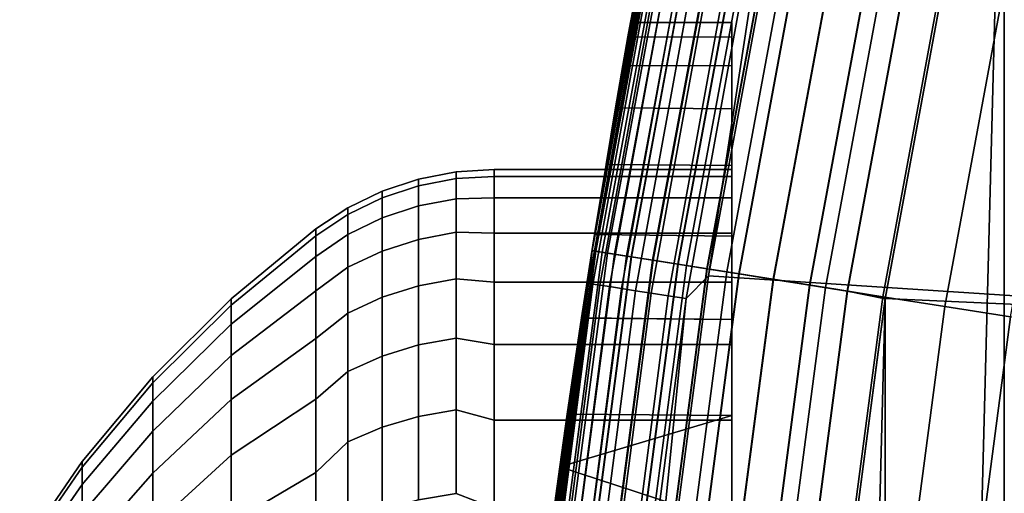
# Model space of a CAD drawing. Header units: metres. Extents: x -22 to 244, y -22 to 22.
# Tile 39 of 154: x -22.199 to -20.542, y 2.955 to 3.752. Entities that reach past the tile are written whole.
import ezdxf

# ---------------------------------------------------------------- set-up
doc = ezdxf.new("R2010")
doc.units = ezdxf.units.M
doc.layers.add('solid_10_151_023_XXX', color=7, linetype='CONTINUOUS')

msp = doc.modelspace()

# ---------------------------------------------------------------- linework, layer by layer
at = {"layer": 'solid_10_151_023_XXX'}
for points in [[(-20.54162, -4.36369, 0.8), (-20.541622, 4.36368, 0.8), (-20.285141, 5.432593, 0.8)], [(-21.252943, 3.249989, 171.87085), (-21.2353, 3.363341, 212.300003), (-21.030174, 4.470102, 212.300003), (-21.231031, 3.390181, 171.602859)], [(-21.235298, 3.363343, 268.75), (-21.030172, 4.470104, 268.75), (-21.030174, 4.470101, 213.449997), (-21.2353, 3.363341, 213.449997)], [(-21.231159, 3.362685, 212.364609), (-21.026072, 4.46923, 212.364609), (-21.030174, 4.470102, 212.300003), (-21.2353, 3.363341, 212.300003)], [(-21.030174, 4.470102, 1.3), (-21.2353, 3.363341, 1.3), (-21.170969, 3.747004, 169.850174), (-21.030174, 4.470102, 212.300003)], [(-21.02599, 4.469212, 1.234737), (-21.231075, 3.362672, 1.234737), (-21.2353, 3.363341, 1.3), (-21.030174, 4.470102, 1.3)], [(-21.043026, 4.397374, 213.418961), (-21.2353, 3.363341, 213.449997), (-21.030174, 4.470101, 213.449997)], [(-21.228807, 3.362313, 268.875427), (-21.023743, 4.468735, 268.875427), (-21.030172, 4.470104, 268.75), (-21.235298, 3.363343, 268.75)], [(-21.218622, 3.3607, 212.428833), (-21.013657, 4.466591, 212.428833), (-21.026072, 4.46923, 212.364609), (-21.231159, 3.362685, 212.364609)], [(-21.231075, 3.362672, 1.234737), (-21.02599, 4.469212, 1.234737), (-21.013493, 4.466556, 1.170527), (-21.218454, 3.360673, 1.170527)], [(-21.21183, 3.508311, 171.324478), (-21.231031, 3.390181, 171.602859), (-21.030174, 4.470102, 212.300003)], [(-21.209373, 3.359235, 268.999603), (-21.004498, 4.464644, 268.999603), (-21.023743, 4.468735, 268.875427), (-21.228807, 3.362313, 268.875427)], [(-21.197905, 3.357418, 212.49086), (-20.993141, 4.46223, 212.49086), (-21.013657, 4.466591, 212.428833), (-21.218622, 3.3607, 212.428833)], [(-21.218454, 3.360673, 1.170527), (-21.013493, 4.466556, 1.170527), (-20.992895, 4.462178, 1.108537), (-21.197659, 3.357379, 1.108537)], [(-21.195889, 3.603374, 171.038376), (-21.21183, 3.508311, 171.324478), (-21.030174, 4.470102, 212.300003)], [(-21.177214, 3.354141, 269.121063), (-20.972649, 4.457874, 269.121063), (-21.004498, 4.464644, 268.999603), (-21.209373, 3.359235, 268.999603)], [(-21.169363, 3.352898, 212.549606), (-20.964874, 4.456222, 212.549606), (-20.993141, 4.46223, 212.49086), (-21.197905, 3.357418, 212.49086)], [(-21.197659, 3.357379, 1.108537), (-20.992895, 4.462178, 1.108537), (-20.964554, 4.456153, 1.04983), (-21.169041, 3.352847, 1.04983)], [(-21.183594, 3.674959, 170.746429), (-21.195889, 3.603374, 171.038376), (-21.030174, 4.470102, 212.300003)], [(-21.175209, 3.722972, 170.449387), (-21.183594, 3.674959, 170.746429), (-21.030174, 4.470102, 212.300003)], [(-21.132679, 3.347088, 269.238434), (-20.928545, 4.4485, 269.238434), (-20.972649, 4.457874, 269.121063), (-21.177214, 3.354141, 269.121063)], [(-21.170971, 3.747002, 170.149872), (-21.175209, 3.722972, 170.449387), (-21.030174, 4.470102, 212.300003)], [(-21.170969, 3.747004, 169.850174), (-21.170971, 3.747002, 170.149872), (-21.030174, 4.470102, 212.300003)], [(-21.133484, 3.347215, 212.604065), (-20.929342, 4.448669, 212.604065), (-20.964874, 4.456222, 212.549606), (-21.169363, 3.352898, 212.549606)], [(-21.169041, 3.352847, 1.04983), (-20.964554, 4.456153, 1.04983), (-20.928951, 4.448586, 0.995412), (-21.133091, 3.347153, 0.995412)], [(-21.090883, 3.340468, 212.65332), (-20.887154, 4.439702, 212.65332), (-20.929342, 4.448669, 212.604065), (-21.133484, 3.347215, 212.604065)], [(-21.133091, 3.347153, 0.995412), (-20.928951, 4.448586, 0.995412), (-20.8867, 4.439605, 0.946215), (-21.090427, 3.340395, 0.946215)], [(-21.076262, 3.338152, 269.350433), (-20.872671, 4.436623, 269.350433), (-20.928545, 4.4485, 269.238434), (-21.132679, 3.347088, 269.238434)], [(-21.042294, 3.332772, 212.696518), (-20.839031, 4.429473, 212.696518), (-20.887154, 4.439702, 212.65332), (-21.090883, 3.340468, 212.65332)], [(-21.090427, 3.340395, 0.946215), (-20.8867, 4.439605, 0.946215), (-20.838524, 4.429365, 0.903084), (-21.04178, 3.332691, 0.903084)], [(-21.008577, 3.327432, 269.455841), (-20.805641, 4.422375, 269.455841), (-20.872671, 4.436623, 269.350433), (-21.076262, 3.338152, 269.350433)], [(-20.988544, 3.324259, 212.73291), (-20.785803, 4.418159, 212.73291), (-20.839031, 4.429473, 212.696518), (-21.042294, 3.332772, 212.696518)], [(-21.04178, 3.332691, 0.903084), (-20.838524, 4.429365, 0.903084), (-20.785248, 4.418041, 0.866758), (-20.987986, 3.32417, 0.866758)], [(-20.438229, 3.28159, 213.25), (-21.039543, 3.320789, 213.25), (-20.836807, 4.417855, 213.25), (-20.234489, 4.365248, 213.25)], [(-20.880251, 4.363359, 213.252457), (-20.836807, 4.417855, 213.25), (-21.039543, 3.320789, 213.25)], [(-20.93037, 3.315045, 269.553528), (-20.728189, 4.405912, 269.553528), (-20.805641, 4.422375, 269.455841), (-21.008577, 3.327432, 269.455841)], [(-20.930561, 3.315075, 212.761887), (-20.728378, 4.405953, 212.761887), (-20.785803, 4.418159, 212.73291), (-20.988544, 3.324259, 212.73291)], [(-20.987986, 3.32417, 0.866758), (-20.785248, 4.418041, 0.866758), (-20.727787, 4.405827, 0.83786), (-20.929964, 3.314981, 0.83786)], [(-21.241495, 3.308275, 213.418961), (-21.2353, 3.363341, 213.449997), (-21.043026, 4.397374, 213.418961)], [(-21.241495, 3.308275, 213.418961), (-21.043026, 4.397374, 213.418961), (-21.035881, 4.395881, 213.388412), (-21.234285, 3.307152, 213.388412)], [(-21.234285, 3.307152, 213.388412), (-21.035881, 4.395881, 213.388412), (-21.024143, 4.393428, 213.359375), (-21.222435, 3.305306, 213.359375)], [(-21.222435, 3.305306, 213.359375), (-21.024143, 4.393428, 213.359375), (-21.008099, 4.390075, 213.332565), (-21.20624, 3.302783, 213.332565)], [(-20.869333, 3.305378, 212.782944), (-20.667744, 4.393064, 212.782944), (-20.728378, 4.405953, 212.761887), (-20.930561, 3.315075, 212.761887)], [(-20.842499, 3.301127, 269.642365), (-20.641167, 4.387415, 269.642365), (-20.728189, 4.405912, 269.553528), (-20.93037, 3.315045, 269.553528)], [(-20.929964, 3.314981, 0.83786), (-20.727787, 4.405827, 0.83786), (-20.667124, 4.392933, 0.816885), (-20.86871, 3.305279, 0.816885)], [(-20.805914, 3.295333, 212.795715), (-20.604937, 4.379714, 212.795715), (-20.667744, 4.393064, 212.782944), (-20.869333, 3.305378, 212.782944)], [(-20.86871, 3.305279, 0.816885), (-20.667124, 4.392933, 0.816885), (-20.604301, 4.37958, 0.804193), (-20.805273, 3.295232, 0.804193)], [(-21.20624, 3.302783, 213.332565), (-21.008099, 4.390075, 213.332565), (-20.988144, 4.385905, 213.30867), (-21.186096, 3.299646, 213.30867)], [(-21.186096, 3.299646, 213.30867), (-20.988144, 4.385905, 213.30867), (-20.964771, 4.381021, 213.288254), (-21.162504, 3.295972, 213.288254)], [(-21.162504, 3.295972, 213.288254), (-20.964771, 4.381021, 213.288254), (-20.938559, 4.375544, 213.27182), (-21.136044, 3.291851, 213.27182)], [(-21.136044, 3.291851, 213.27182), (-20.938559, 4.375544, 213.27182), (-20.910152, 4.369607, 213.259796), (-21.107368, 3.287385, 213.259796)], [(-20.745928, 3.285832, 269.721405), (-20.54553, 4.367087, 269.721405), (-20.641167, 4.387415, 269.642365), (-20.842499, 3.301127, 269.642365)], [(-20.604937, 4.379714, 212.795715), (-20.805914, 3.295333, 212.795715), (-20.741863, 3.282526, 212.800003), (-20.541622, 4.363684, 212.800003)], [(-20.604301, 4.37958, 0.804193), (-20.541622, 4.36368, 0.8), (-20.741865, 3.282515, 0.8), (-20.805273, 3.295232, 0.804193)], [(-21.107368, 3.287385, 213.259796), (-20.910152, 4.369607, 213.259796), (-20.880251, 4.363359, 213.252457), (-21.077187, 3.282684, 213.252457)], [(-21.077187, 3.282684, 213.252457), (-20.880251, 4.363359, 213.252457), (-21.039543, 3.320789, 213.25)], [(-20.641718, 3.269327, 269.789795), (-20.442327, 4.34515, 269.789795), (-20.54553, 4.367087, 269.721405), (-20.745928, 3.285832, 269.721405)], [(-20.741858, -3.282564, 0.8), (-20.741865, 3.282515, 0.8), (-20.541622, 4.36368, 0.8)], [(-20.23304, 3.259881, 212.800003), (-20.030876, 4.332069, 212.800003), (-20.541622, 4.363684, 212.800003), (-20.741863, 3.282526, 212.800003)], [(-20.54162, -4.36369, 0.8), (-20.741858, -3.282564, 0.8), (-20.541622, 4.36368, 0.8)], [(-20.531013, 3.251793, 269.846771), (-20.332691, 4.321847, 269.846771), (-20.442327, 4.34515, 269.789795), (-20.641718, 3.269327, 269.789795)], [(-21.2353, 3.363341, 1.3), (-21.175209, 3.722974, 169.550629), (-21.170969, 3.747004, 169.850174)], [(-21, 3.722657, 169.547974), (-21, 3.746961, 169.849075), (-21.170969, 3.747004, 169.850174), (-21.175209, 3.722974, 169.550629)], [(-21, 3.722657, 170.452026), (-21.175209, 3.722972, 170.449387), (-21.170971, 3.747002, 170.149872), (-21, 3.746961, 170.150925)], [(-21, 3.746961, 169.849075), (-21, 3.746961, 170.150925), (-21.170971, 3.747002, 170.149872), (-21.170969, 3.747004, 169.850174)], [(-21, 3.746961, 170.150925), (-21, 3.746961, 169.849075), (-21, 3.722657, 169.547974)], [(-21, 3.722657, 170.452026), (-21, 3.746961, 170.150925), (-21, 3.722657, 169.547974)], [(-21.2353, 3.363341, 1.3), (-21.183594, 3.674963, 169.253586), (-21.175209, 3.722974, 169.550629)], [(-21, 3.674217, 169.249924), (-21, 3.722657, 169.547974), (-21.175209, 3.722974, 169.550629), (-21.183594, 3.674963, 169.253586)], [(-21, 3.674217, 170.750076), (-21.183594, 3.674959, 170.746429), (-21.175209, 3.722972, 170.449387), (-21, 3.722657, 170.452026)], [(-21, 3.722657, 170.452026), (-21, 3.722657, 169.547974), (-21, 3.674217, 169.249924)], [(-21, 3.674217, 170.750076), (-21, 3.722657, 170.452026), (-21, 3.674217, 169.249924)], [(-21.2353, 3.363341, 1.3), (-21.195887, 3.60338, 168.961639), (-21.183594, 3.674963, 169.253586)], [(-21, 3.601927, 171.043365), (-21.195889, 3.603374, 171.038376), (-21.183594, 3.674959, 170.746429), (-21, 3.674217, 170.750076)], [(-21, 3.601927, 168.956635), (-21, 3.674217, 169.249924), (-21.183594, 3.674963, 169.253586), (-21.195887, 3.60338, 168.961639)], [(-21, 3.674217, 170.750076), (-21, 3.674217, 169.249924), (-21, 3.601927, 168.956635)], [(-21, 3.601927, 171.043365), (-21, 3.674217, 170.750076), (-21, 3.601927, 168.956635)], [(-21.2353, 3.363341, 1.3), (-21.21183, 3.508317, 168.675537), (-21.195887, 3.60338, 168.961639)], [(-21, 3.506322, 168.670258), (-21, 3.601927, 168.956635), (-21.195887, 3.60338, 168.961639), (-21.21183, 3.508317, 168.675537)], [(-21, 3.506322, 171.329742), (-21.21183, 3.508311, 171.324478), (-21.195889, 3.603374, 171.038376), (-21, 3.601927, 171.043365)], [(-21, 3.601927, 171.043365), (-21, 3.601927, 168.956635), (-21, 3.506322, 168.670258)], [(-21, 3.5, 170), (-21, 3.506322, 171.329742), (-21, 3.601927, 171.043365), (-21, 3.506322, 168.670258)], [(-21.464172, 3.495865, 170), (-21.464172, 3.484529, 170.281296), (-21.4, 3.488046, 170.289032), (-21.4, 3.5, 170)], [(-21.464172, 3.484529, 169.718704), (-21.464172, 3.495865, 170), (-21.4, 3.5, 170), (-21.4, 3.488046, 169.710968)], [(-21.4, 3.5, 170), (-21.4, 3.488046, 170.289032), (-21, 3.488046, 170.289017), (-21, 3.5, 170)], [(-21.4, 3.488046, 169.710968), (-21.4, 3.5, 170), (-21, 3.5, 170), (-21, 3.488046, 169.710983)], [(-21.2353, 3.363341, 1.3), (-21.23103, 3.390193, 168.397156), (-21.21183, 3.508317, 168.675537)], [(-21, 3.387924, 171.607635), (-21.231031, 3.390181, 171.602859), (-21.21183, 3.508311, 171.324478), (-21, 3.506322, 171.329742)], [(-21, 3.387924, 168.392365), (-21, 3.506322, 168.670258), (-21.21183, 3.508317, 168.675537), (-21.23103, 3.390193, 168.397156)], [(-21, 3.452262, 169.42392), (-21, 3.488046, 169.710983), (-21, 3.506322, 168.670258), (-21, 3.387924, 168.392365)], [(-21, 3.488046, 169.710983), (-21, 3.5, 170), (-21, 3.506322, 168.670258)], [(-21, 3.310364, 171.136429), (-21, 3.387924, 171.607635), (-21, 3.506322, 171.329742), (-21, 3.392897, 170.859207)], [(-21, 3.452262, 170.57608), (-21, 3.392897, 170.859207), (-21, 3.506322, 171.329742)], [(-21, 3.488046, 170.289017), (-21, 3.452262, 170.57608), (-21, 3.506322, 171.329742)], [(-21, 3.5, 170), (-21, 3.488046, 170.289017), (-21, 3.506322, 171.329742)], [(-21.588409, 3.463144, 170), (-21.588409, 3.451914, 170.278671), (-21.527346, 3.472215, 170.280304), (-21.527346, 3.483511, 170)], [(-21.588409, 3.451914, 169.721329), (-21.588409, 3.463144, 170), (-21.527346, 3.483511, 170), (-21.527346, 3.472215, 169.719696)], [(-21.527346, 3.483511, 170), (-21.527346, 3.472215, 170.280304), (-21.464172, 3.484529, 170.281296), (-21.464172, 3.495865, 170)], [(-21.527346, 3.472215, 169.719696), (-21.527346, 3.483511, 170), (-21.464172, 3.495865, 170), (-21.464172, 3.484529, 169.718704)], [(-21.527346, 3.472215, 170.280304), (-21.527346, 3.438401, 170.558792), (-21.464172, 3.450594, 170.560776), (-21.464172, 3.484529, 170.281296)], [(-21.527346, 3.438401, 169.441208), (-21.527346, 3.472215, 169.719696), (-21.464172, 3.484529, 169.718704), (-21.464172, 3.450594, 169.439224)], [(-21.464172, 3.484529, 170.281296), (-21.464172, 3.450594, 170.560776), (-21.4, 3.452264, 170.57608), (-21.4, 3.488046, 170.289032)], [(-21.464172, 3.484529, 169.718704), (-21.4, 3.488046, 169.710968), (-21.4, 3.452265, 169.42392), (-21.464172, 3.450594, 169.439224)], [(-21.4, 3.488046, 170.289032), (-21.4, 3.452264, 170.57608), (-21, 3.452262, 170.57608), (-21, 3.488046, 170.289017)], [(-21.4, 3.452265, 169.42392), (-21.4, 3.488046, 169.710968), (-21, 3.488046, 169.710983), (-21, 3.452262, 169.42392)], [(-21.588409, 3.451914, 170.278671), (-21.588409, 3.418297, 170.555527), (-21.527346, 3.438401, 170.558792), (-21.527346, 3.472215, 170.280304)], [(-21.588409, 3.418297, 169.444473), (-21.588409, 3.451914, 169.721329), (-21.527346, 3.472215, 169.719696), (-21.527346, 3.438401, 169.441208)], [(-21.646349, 3.4351, 170), (-21.646349, 3.423961, 170.276413), (-21.588409, 3.451914, 170.278671), (-21.588409, 3.463144, 170)], [(-21.646349, 3.423961, 169.723587), (-21.646349, 3.4351, 170), (-21.588409, 3.463144, 170), (-21.588409, 3.451914, 169.721329)], [(-21.646349, 3.423961, 170.276413), (-21.646349, 3.390617, 170.551025), (-21.588409, 3.418297, 170.555527), (-21.588409, 3.451914, 170.278671)], [(-21.646349, 3.390617, 169.448975), (-21.646349, 3.423961, 169.723587), (-21.588409, 3.451914, 169.721329), (-21.588409, 3.418297, 169.444473)], [(-21.527346, 3.438401, 170.558792), (-21.527346, 3.382287, 170.833664), (-21.464172, 3.394281, 170.836609), (-21.464172, 3.450594, 170.560776)], [(-21.527346, 3.382287, 169.166336), (-21.527346, 3.438401, 169.441208), (-21.464172, 3.450594, 169.439224), (-21.464172, 3.394281, 169.163391)], [(-21.464172, 3.450594, 169.439224), (-21.4, 3.452265, 169.42392), (-21.4, 3.392901, 169.140808), (-21.464172, 3.394281, 169.163391)], [(-21.464172, 3.450594, 170.560776), (-21.464172, 3.394281, 170.836609), (-21.4, 3.3929, 170.859207), (-21.4, 3.452264, 170.57608)], [(-21.4, 3.392901, 169.140808), (-21.4, 3.452265, 169.42392), (-21, 3.452262, 169.42392), (-21, 3.392897, 169.140793)], [(-21.4, 3.452264, 170.57608), (-21.4, 3.3929, 170.859207), (-21, 3.392897, 170.859207), (-21, 3.452262, 170.57608)], [(-21, 3.392897, 169.140793), (-21, 3.452262, 169.42392), (-21, 3.387924, 168.392365)], [(-21.646349, 3.423961, 170.276413), (-21.646349, 3.4351, 170), (-21.700001, 3.4, 170), (-21.700001, 3.388387, 170.280762)], [(-21.646349, 3.4351, 170), (-21.646349, 3.423961, 169.723587), (-21.700001, 3.388388, 169.719238), (-21.700001, 3.4, 170)], [(-21.588409, 3.418297, 170.555527), (-21.588409, 3.362511, 170.828781), (-21.527346, 3.382287, 170.833664), (-21.527346, 3.438401, 170.558792)], [(-21.588409, 3.362511, 169.171219), (-21.588409, 3.418297, 169.444473), (-21.527346, 3.438401, 169.441208), (-21.527346, 3.382287, 169.166336)], [(-21.646349, 3.423961, 170.276413), (-21.700001, 3.388387, 170.280762), (-21.700001, 3.353629, 170.559616), (-21.646349, 3.390617, 170.551025)], [(-21.646349, 3.423961, 169.723587), (-21.646349, 3.390617, 169.448975), (-21.700001, 3.353629, 169.440384), (-21.700001, 3.388388, 169.719238)], [(-21.646349, 3.390617, 170.551025), (-21.646349, 3.335283, 170.822067), (-21.588409, 3.362511, 170.828781), (-21.588409, 3.418297, 170.555527)], [(-21.646349, 3.335283, 169.177933), (-21.646349, 3.390617, 169.448975), (-21.588409, 3.418297, 169.444473), (-21.588409, 3.362511, 169.171219)], [(-21.842999, 3.28201, 170), (-21.842999, 3.271367, 170.264099), (-21.700001, 3.388387, 170.280762), (-21.700001, 3.4, 170)], [(-21.842999, 3.271367, 169.735901), (-21.842999, 3.28201, 170), (-21.700001, 3.4, 170), (-21.700001, 3.388388, 169.719238)], [(-21.842999, 3.271367, 169.735901), (-21.700001, 3.388388, 169.719238), (-21.700001, 3.353629, 169.440384), (-21.842999, 3.239509, 169.473526)], [(-21.842999, 3.271367, 170.264099), (-21.842999, 3.239509, 170.526474), (-21.700001, 3.353629, 170.559616), (-21.700001, 3.388387, 170.280762)], [(-21.646349, 3.390617, 170.551025), (-21.700001, 3.353629, 170.559616), (-21.700001, 3.295961, 170.834656), (-21.646349, 3.335283, 170.822067)], [(-21.646349, 3.390617, 169.448975), (-21.646349, 3.335283, 169.177933), (-21.700001, 3.295962, 169.165359), (-21.700001, 3.353629, 169.440384)], [(-21.588409, 3.362511, 170.828781), (-21.588409, 3.284918, 171.096664), (-21.527346, 3.304237, 171.103119), (-21.527346, 3.382287, 170.833664)], [(-21.588409, 3.284918, 168.903336), (-21.588409, 3.362511, 169.171219), (-21.527346, 3.382287, 169.166336), (-21.527346, 3.304237, 168.896881)], [(-21.527346, 3.382287, 170.833664), (-21.527346, 3.304237, 171.103119), (-21.464172, 3.315955, 171.107025), (-21.464172, 3.394281, 170.836609)], [(-21.527346, 3.304237, 168.896881), (-21.527346, 3.382287, 169.166336), (-21.464172, 3.394281, 169.163391), (-21.464172, 3.315955, 168.892975)], [(-21.464172, 3.394281, 170.836609), (-21.464172, 3.315955, 171.107025), (-21.4, 3.31036, 171.136444), (-21.4, 3.3929, 170.859207)], [(-21.464172, 3.394281, 169.163391), (-21.4, 3.392901, 169.140808), (-21.4, 3.31036, 168.863556), (-21.464172, 3.315955, 168.892975)], [(-21.4, 3.31036, 168.863556), (-21.4, 3.392901, 169.140808), (-21, 3.392897, 169.140793), (-21, 3.310364, 168.863571)], [(-21.4, 3.3929, 170.859207), (-21.4, 3.31036, 171.136444), (-21, 3.310364, 171.136429), (-21, 3.392897, 170.859207)], [(-21, 3.247618, 171.874954), (-21.252943, 3.249989, 171.87085), (-21.231031, 3.390181, 171.602859), (-21, 3.387924, 171.607635)], [(-21.2353, 3.363341, 1.3), (-21.252939, 3.25001, 168.129181), (-21.23103, 3.390193, 168.397156)], [(-21, 3.247618, 168.125046), (-21, 3.387924, 168.392365), (-21.23103, 3.390193, 168.397156), (-21.252939, 3.25001, 168.129181)], [(-21, 3.310364, 168.863571), (-21, 3.392897, 169.140793), (-21, 3.387924, 168.392365)], [(-21, 3.205207, 168.59407), (-21, 3.310364, 168.863571), (-21, 3.387924, 168.392365), (-21, 3.247618, 168.125046)], [(-21, 3.205207, 171.40593), (-21, 3.247618, 171.874954), (-21, 3.387924, 171.607635), (-21, 3.310364, 171.136429)], [(-21.842999, 3.239509, 170.526474), (-21.842999, 3.186641, 170.785431), (-21.700001, 3.295961, 170.834656), (-21.700001, 3.353629, 170.559616)], [(-21.842999, 3.239509, 169.473526), (-21.700001, 3.353629, 169.440384), (-21.700001, 3.295962, 169.165359), (-21.842999, 3.186641, 169.214569)], [(-21.646349, 3.335283, 170.822067), (-21.646349, 3.258318, 171.087784), (-21.588409, 3.284918, 171.096664), (-21.588409, 3.362511, 170.828781)], [(-21.646349, 3.258318, 168.912216), (-21.646349, 3.335283, 169.177933), (-21.588409, 3.362511, 169.171219), (-21.588409, 3.284918, 168.903336)], [(-21.394518, 2.127105, 173.088348), (-21.382221, 2.247362, 212.300003), (-21.2353, 3.363341, 212.300003), (-21.381895, 2.250467, 172.999649)], [(-21.386927, 2.202122, 221.433487), (-21.382221, 2.247363, 268.75), (-21.235298, 3.363343, 268.75), (-21.376682, 2.299454, 221.231064)], [(-21.375683, 2.246675, 268.875427), (-21.228807, 3.362313, 268.875427), (-21.235298, 3.363343, 268.75), (-21.382221, 2.247363, 268.75)], [(-21.378052, 2.246924, 212.364609), (-21.231159, 3.362685, 212.364609), (-21.2353, 3.363341, 212.300003), (-21.382221, 2.247362, 212.300003)], [(-21.2353, 3.363341, 1.3), (-21.382221, 2.247362, 1.3), (-21.27702, 3.088436, 167.873016), (-21.252939, 3.25001, 168.129181)], [(-21.231075, 3.362672, 1.234737), (-21.377966, 2.246915, 1.234737), (-21.382221, 2.247362, 1.3), (-21.2353, 3.363341, 1.3)], [(-21.356775, 2.477521, 219.915512), (-21.354448, 2.497501, 220.138229), (-21.2353, 3.363341, 213.449997), (-21.382221, 2.247362, 213.449997)], [(-21.241495, 3.308275, 213.418961), (-21.382221, 2.247362, 213.449997), (-21.2353, 3.363341, 213.449997)], [(-21.368958, 2.370157, 172.906006), (-21.381895, 2.250467, 172.999649), (-21.2353, 3.363341, 212.300003)], [(-21.365429, 2.245597, 212.428833), (-21.218622, 3.3607, 212.428833), (-21.231159, 3.362685, 212.364609), (-21.378052, 2.246924, 212.364609)], [(-21.377966, 2.246915, 1.234737), (-21.231075, 3.362672, 1.234737), (-21.218454, 3.360673, 1.170527), (-21.365261, 2.245579, 1.170527)], [(-21.368078, 2.378068, 221.021225), (-21.376682, 2.299454, 221.231064), (-21.235298, 3.363343, 268.75)], [(-21.356115, 2.244618, 268.999603), (-21.209373, 3.359235, 268.999603), (-21.228807, 3.362313, 268.875427), (-21.375683, 2.246675, 268.875427)], [(-21.355791, 2.485998, 172.807541), (-21.368958, 2.370157, 172.906006), (-21.2353, 3.363341, 212.300003)], [(-21.361372, 2.437574, 220.805176), (-21.368078, 2.378068, 221.021225), (-21.235298, 3.363343, 268.75)], [(-21.344568, 2.243404, 212.49086), (-21.197905, 3.357418, 212.49086), (-21.218622, 3.3607, 212.428833), (-21.365429, 2.245597, 212.428833)], [(-21.365261, 2.245579, 1.170527), (-21.218454, 3.360673, 1.170527), (-21.197659, 3.357379, 1.108537), (-21.344318, 2.243378, 1.108537)], [(-21.356781, 2.477472, 220.584869), (-21.361372, 2.437574, 220.805176), (-21.235298, 3.363343, 268.75)], [(-21.35445, 2.497487, 220.362061), (-21.356781, 2.477472, 220.584869), (-21.235298, 3.363343, 268.75)], [(-21.323732, 2.241215, 269.121063), (-21.177214, 3.354141, 269.121063), (-21.209373, 3.359235, 268.999603), (-21.356115, 2.244618, 268.999603)], [(-21.342514, 2.597519, 172.704697), (-21.355791, 2.485998, 172.807541), (-21.2353, 3.363341, 212.300003)], [(-21.354448, 2.497501, 220.138229), (-21.35445, 2.497487, 220.362061), (-21.235298, 3.363343, 268.75)], [(-21.354448, 2.497501, 220.138229), (-21.235298, 3.363343, 268.75), (-21.2353, 3.363341, 213.449997)], [(-21.315828, 2.240384, 212.549606), (-21.169363, 3.352898, 212.549606), (-21.197905, 3.357418, 212.49086), (-21.344568, 2.243404, 212.49086)], [(-21.344318, 2.243378, 1.108537), (-21.197659, 3.357379, 1.108537), (-21.169041, 3.352847, 1.04983), (-21.315502, 2.24035, 1.04983)], [(-21.329191, 2.704738, 172.597473), (-21.342514, 2.597519, 172.704697), (-21.2353, 3.363341, 212.300003)], [(-21.315884, 2.80768, 172.48584), (-21.329191, 2.704738, 172.597473), (-21.2353, 3.363341, 212.300003)], [(-21.278891, 2.236502, 269.238434), (-21.132679, 3.347088, 269.238434), (-21.177214, 3.354141, 269.121063), (-21.323732, 2.241215, 269.121063)], [(-21.302696, 2.906056, 172.370087), (-21.315884, 2.80768, 172.48584), (-21.2353, 3.363341, 212.300003)], [(-21.279701, 2.236587, 212.604065), (-21.133484, 3.347215, 212.604065), (-21.169363, 3.352898, 212.549606), (-21.315828, 2.240384, 212.549606)], [(-21.315502, 2.24035, 1.04983), (-21.169041, 3.352847, 1.04983), (-21.133091, 3.347153, 0.995412), (-21.279305, 2.236545, 0.995412)], [(-21.289701, 2.999765, 172.250305), (-21.302696, 2.906056, 172.370087), (-21.2353, 3.363341, 212.300003)], [(-21.277021, 3.08842, 172.126999), (-21.289701, 2.999765, 172.250305), (-21.2353, 3.363341, 212.300003)], [(-21.236807, 2.232078, 212.65332), (-21.090883, 3.340468, 212.65332), (-21.133484, 3.347215, 212.604065), (-21.279701, 2.236587, 212.604065)], [(-21.252943, 3.249989, 171.87085), (-21.277021, 3.08842, 172.126999), (-21.2353, 3.363341, 212.300003)], [(-21.646349, 3.335283, 170.822067), (-21.700001, 3.295961, 170.834656), (-21.700001, 3.215779, 171.103973), (-21.646349, 3.258318, 171.087784)], [(-21.646349, 3.335283, 169.177933), (-21.646349, 3.258318, 168.912216), (-21.700001, 3.21578, 168.896027), (-21.700001, 3.295962, 169.165359)], [(-21.279305, 2.236545, 0.995412), (-21.133091, 3.347153, 0.995412), (-21.090427, 3.340395, 0.946215), (-21.236345, 2.23203, 0.946215)], [(-21.222082, 2.230531, 269.350433), (-21.076262, 3.338152, 269.350433), (-21.132679, 3.347088, 269.238434), (-21.278891, 2.236502, 269.238434)], [(-21.18788, 2.226936, 212.696518), (-21.042294, 3.332772, 212.696518), (-21.090883, 3.340468, 212.65332), (-21.236807, 2.232078, 212.65332)], [(-21.236345, 2.23203, 0.946215), (-21.090427, 3.340395, 0.946215), (-21.04178, 3.332691, 0.903084), (-21.187363, 2.226882, 0.903084)], [(-21.153929, 2.223367, 269.455841), (-21.008577, 3.327432, 269.455841), (-21.076262, 3.338152, 269.350433), (-21.222082, 2.230531, 269.350433)], [(-21.133759, 2.221248, 212.73291), (-20.988544, 3.324259, 212.73291), (-21.042294, 3.332772, 212.696518), (-21.18788, 2.226936, 212.696518)], [(-21.187363, 2.226882, 0.903084), (-21.04178, 3.332691, 0.903084), (-20.987986, 3.32417, 0.866758), (-21.133196, 2.221188, 0.866758)], [(-21.527346, 3.304237, 171.103119), (-21.527346, 3.204759, 171.365417), (-21.464172, 3.216124, 171.37027), (-21.464172, 3.315955, 171.107025)], [(-21.527346, 3.204759, 168.634583), (-21.527346, 3.304237, 168.896881), (-21.464172, 3.315955, 168.892975), (-21.464172, 3.216124, 168.62973)], [(-21.464172, 3.315955, 171.107025), (-21.464172, 3.216124, 171.37027), (-21.4, 3.205206, 171.40593), (-21.4, 3.31036, 171.136444)], [(-21.464172, 3.315955, 168.892975), (-21.4, 3.31036, 168.863556), (-21.4, 3.205207, 168.59407), (-21.464172, 3.216124, 168.62973)], [(-20.583818, 2.19006, 213.25), (-21.184404, 2.216066, 213.25), (-21.039543, 3.320789, 213.25), (-20.438229, 3.28159, 213.25)], [(-21.077187, 3.282684, 213.252457), (-21.039543, 3.320789, 213.25), (-21.184404, 2.216066, 213.25)], [(-21.075182, 2.215091, 269.553528), (-20.93037, 3.315045, 269.553528), (-21.008577, 3.327432, 269.455841), (-21.153929, 2.223367, 269.455841)], [(-21.075373, 2.215111, 212.761887), (-20.930561, 3.315075, 212.761887), (-20.988544, 3.324259, 212.73291), (-21.133759, 2.221248, 212.73291)], [(-21.133196, 2.221188, 0.866758), (-20.987986, 3.32417, 0.866758), (-20.929964, 3.314981, 0.83786), (-21.074772, 2.215048, 0.83786)], [(-21.013723, 2.208631, 212.782944), (-20.869333, 3.305378, 212.782944), (-20.930561, 3.315075, 212.761887), (-21.075373, 2.215111, 212.761887)], [(-20.986702, 2.205791, 269.642365), (-20.842499, 3.301127, 269.642365), (-20.93037, 3.315045, 269.553528), (-21.075182, 2.215091, 269.553528)], [(-21.074772, 2.215048, 0.83786), (-20.929964, 3.314981, 0.83786), (-20.86871, 3.305279, 0.816885), (-21.013094, 2.208565, 0.816885)], [(-21.588409, 3.284918, 171.096664), (-21.588409, 3.186021, 171.357437), (-21.527346, 3.204759, 171.365417), (-21.527346, 3.304237, 171.103119)], [(-21.588409, 3.186021, 168.642563), (-21.588409, 3.284918, 168.903336), (-21.527346, 3.304237, 168.896881), (-21.527346, 3.204759, 168.634583)], [(-21.4, 3.31036, 171.136444), (-21.4, 3.205206, 171.40593), (-21, 3.205207, 171.40593), (-21, 3.310364, 171.136429)], [(-21.4, 3.205207, 168.59407), (-21.4, 3.31036, 168.863556), (-21, 3.310364, 168.863571), (-21, 3.205207, 168.59407)], [(-21.383636, 2.210402, 213.418961), (-21.382221, 2.247362, 213.449997), (-21.241495, 3.308275, 213.418961)], [(-21.383636, 2.210402, 213.418961), (-21.241495, 3.308275, 213.418961), (-21.234285, 3.307152, 213.388412), (-21.376377, 2.209652, 213.388412)], [(-21.376377, 2.209652, 213.388412), (-21.234285, 3.307152, 213.388412), (-21.222435, 3.305306, 213.359375), (-21.364449, 2.208419, 213.359375)], [(-21.364449, 2.208419, 213.359375), (-21.222435, 3.305306, 213.359375), (-21.20624, 3.302783, 213.332565), (-21.348145, 2.206733, 213.332565)], [(-21.348145, 2.206733, 213.332565), (-21.20624, 3.302783, 213.332565), (-21.186096, 3.299646, 213.30867), (-21.327868, 2.204638, 213.30867)], [(-21.327868, 2.204638, 213.30867), (-21.186096, 3.299646, 213.30867), (-21.162504, 3.295972, 213.288254), (-21.304117, 2.202182, 213.288254)], [(-20.949865, 2.20192, 212.795715), (-20.805914, 3.295333, 212.795715), (-20.869333, 3.305378, 212.782944), (-21.013723, 2.208631, 212.782944)], [(-21.013094, 2.208565, 0.816885), (-20.86871, 3.305279, 0.816885), (-20.805273, 3.295232, 0.804193), (-20.949221, 2.201852, 0.804193)], [(-20.889463, 2.195571, 269.721405), (-20.745928, 3.285832, 269.721405), (-20.842499, 3.301127, 269.642365), (-20.986702, 2.205791, 269.642365)], [(-21.974585, 3.151149, 170), (-21.974585, 3.14093, 170.253555), (-21.842999, 3.271367, 170.264099), (-21.842999, 3.28201, 170)], [(-21.974585, 3.14093, 169.746445), (-21.974585, 3.151149, 170), (-21.842999, 3.28201, 170), (-21.842999, 3.271367, 169.735901)], [(-21.842999, 3.186641, 169.214569), (-21.700001, 3.295962, 169.165359), (-21.700001, 3.21578, 168.896027), (-21.842999, 3.113106, 168.960693)], [(-21.842999, 3.186641, 170.785431), (-21.842999, 3.113106, 171.039307), (-21.700001, 3.215779, 171.103973), (-21.700001, 3.295961, 170.834656)], [(-21.646349, 3.258318, 171.087784), (-21.646349, 3.160222, 171.346451), (-21.588409, 3.186021, 171.357437), (-21.588409, 3.284918, 171.096664)], [(-21.646349, 3.160222, 168.653549), (-21.646349, 3.258318, 168.912216), (-21.588409, 3.284918, 168.903336), (-21.588409, 3.186021, 168.642563)], [(-21.304117, 2.202182, 213.288254), (-21.162504, 3.295972, 213.288254), (-21.136044, 3.291851, 213.27182), (-21.277479, 2.199429, 213.27182)], [(-21.277479, 2.199429, 213.27182), (-21.136044, 3.291851, 213.27182), (-21.107368, 3.287385, 213.259796), (-21.248613, 2.196445, 213.259796)], [(-21.248613, 2.196445, 213.259796), (-21.107368, 3.287385, 213.259796), (-21.077187, 3.282684, 213.252457), (-21.218229, 2.193304, 213.252457)], [(-21.218229, 2.193304, 213.252457), (-21.077187, 3.282684, 213.252457), (-21.184404, 2.216066, 213.25)], [(-20.805914, 3.295333, 212.795715), (-20.949865, 2.20192, 212.795715), (-20.885256, 2.192239, 212.800003), (-20.741863, 3.282526, 212.800003)], [(-20.805273, 3.295232, 0.804193), (-20.741865, 3.282515, 0.8), (-20.885258, 2.19223, 0.8), (-20.949221, 2.201852, 0.804193)], [(-20.784533, 2.184542, 269.789795), (-20.641718, 3.269327, 269.789795), (-20.745928, 3.285832, 269.721405), (-20.889463, 2.195571, 269.721405)], [(-20.885252, -2.192271, 0.8), (-20.885258, 2.19223, 0.8), (-20.741865, 3.282515, 0.8)], [(-20.377867, 2.178369, 212.800003), (-20.23304, 3.259881, 212.800003), (-20.741863, 3.282526, 212.800003), (-20.885256, 2.192239, 212.800003)], [(-20.741858, -3.282564, 0.8), (-20.885252, -2.192271, 0.8), (-20.741865, 3.282515, 0.8)], [(-20.414492, 3.233338, 213.252426), (-20.583818, 2.19006, 213.25), (-20.438229, 3.28159, 213.25)], [(-21.974585, 3.14093, 170.253555), (-21.974585, 3.110342, 170.505478), (-21.842999, 3.239509, 170.526474), (-21.842999, 3.271367, 170.264099)], [(-21.974585, 3.110342, 169.494522), (-21.974585, 3.14093, 169.746445), (-21.842999, 3.271367, 169.735901), (-21.842999, 3.239509, 169.473526)], [(-20.673063, 2.172827, 269.846771), (-20.531013, 3.251793, 269.846771), (-20.641718, 3.269327, 269.789795), (-20.784533, 2.184542, 269.789795)], [(-21.646349, 3.258318, 171.087784), (-21.700001, 3.215779, 171.103973), (-21.700001, 3.113629, 171.365768), (-21.646349, 3.160222, 171.346451)], [(-21.646349, 3.258318, 168.912216), (-21.646349, 3.160222, 168.653549), (-21.700001, 3.11363, 168.634232), (-21.700001, 3.21578, 168.896027)], [(-21, 3.086183, 172.130249), (-21.277021, 3.08842, 172.126999), (-21.252943, 3.249989, 171.87085), (-21, 3.247618, 171.874954)], [(-21, 3.086183, 167.869751), (-21, 3.247618, 168.125046), (-21.252939, 3.25001, 168.129181), (-21.27702, 3.088436, 167.873016)], [(-20.556276, 2.160552, 269.891693), (-20.41503, 3.233423, 269.891693), (-20.531013, 3.251793, 269.846771), (-20.673063, 2.172827, 269.846771)], [(-21.974585, 3.110342, 170.505478), (-21.974585, 3.059582, 170.75412), (-21.842999, 3.186641, 170.785431), (-21.842999, 3.239509, 170.526474)], [(-21.974585, 3.059582, 169.24588), (-21.974585, 3.110342, 169.494522), (-21.842999, 3.239509, 169.473526), (-21.842999, 3.186641, 169.214569)], [(-21, 3.078151, 168.334167), (-21, 3.205207, 168.59407), (-21, 3.247618, 168.125046), (-21, 3.086183, 167.869751)], [(-21, 3.078151, 171.665833), (-21, 3.086183, 172.130249), (-21, 3.247618, 171.874954), (-21, 3.205207, 171.40593)], [(-20.414492, 3.233338, 213.252426), (-20.555735, 2.160495, 213.252426), (-20.583818, 2.19006, 213.25)], [(-20.435455, 2.147853, 269.924103), (-20.295038, 3.214418, 269.924103), (-20.41503, 3.233423, 269.891693), (-20.556276, 2.160552, 269.891693)], [(-20.384314, 3.228558, 213.25972), (-20.525347, 2.157301, 213.25972), (-20.555735, 2.160495, 213.252426), (-20.414492, 3.233338, 213.252426)], [(-21.842999, 3.113106, 168.960693), (-21.700001, 3.21578, 168.896027), (-21.700001, 3.11363, 168.634232), (-21.842999, 3.019382, 168.713562)], [(-21.842999, 3.113106, 171.039307), (-21.842999, 3.019382, 171.286438), (-21.700001, 3.113629, 171.365768), (-21.700001, 3.215779, 171.103973)], [(-21.527346, 3.204759, 171.365417), (-21.527346, 3.084496, 171.618866), (-21.464172, 3.095434, 171.624603), (-21.464172, 3.216124, 171.37027)], [(-21.527346, 3.084496, 168.381134), (-21.527346, 3.204759, 168.634583), (-21.464172, 3.216124, 168.62973), (-21.464172, 3.095434, 168.375397)], [(-21.464172, 3.216124, 171.37027), (-21.464172, 3.095434, 171.624603), (-21.4, 3.078157, 171.665817), (-21.4, 3.205206, 171.40593)], [(-21.464172, 3.216124, 168.62973), (-21.4, 3.205207, 168.59407), (-21.4, 3.078158, 168.334183), (-21.464172, 3.095434, 168.375397)], [(-21.588409, 3.186021, 171.357437), (-21.588409, 3.066462, 171.609406), (-21.527346, 3.084496, 171.618866), (-21.527346, 3.204759, 171.365417)], [(-21.588409, 3.066462, 168.390594), (-21.588409, 3.186021, 168.642563), (-21.527346, 3.204759, 168.634583), (-21.527346, 3.084496, 168.381134)], [(-21.4, 3.205206, 171.40593), (-21.4, 3.078157, 171.665817), (-21, 3.078151, 171.665833), (-21, 3.205207, 171.40593)], [(-21.4, 3.078158, 168.334183), (-21.4, 3.205207, 168.59407), (-21, 3.205207, 168.59407), (-21, 3.078151, 168.334167)], [(-21.974585, 3.059582, 170.75412), (-21.974585, 2.988979, 170.997864), (-21.842999, 3.113106, 171.039307), (-21.842999, 3.186641, 170.785431)], [(-21.974585, 2.988979, 169.002136), (-21.974585, 3.059582, 169.24588), (-21.842999, 3.186641, 169.214569), (-21.842999, 3.113106, 168.960693)], [(-21.646349, 3.160222, 171.346451), (-21.646349, 3.04163, 171.596375), (-21.588409, 3.066462, 171.609406), (-21.588409, 3.186021, 171.357437)], [(-21.646349, 3.04163, 168.403625), (-21.646349, 3.160222, 168.653549), (-21.588409, 3.186021, 168.642563), (-21.588409, 3.066462, 168.390594)], [(-21.974585, 3.14093, 170.253555), (-21.974585, 3.151149, 170), (-22.093472, 3.008654, 170), (-22.093472, 2.998898, 170.242096)], [(-22.093472, 2.998898, 169.757904), (-22.093472, 3.008654, 170), (-21.974585, 3.151149, 170), (-21.974585, 3.14093, 169.746445)], [(-21.646349, 3.160222, 171.346451), (-21.700001, 3.113629, 171.365768), (-21.700001, 2.990211, 171.618225), (-21.646349, 3.04163, 171.596375)], [(-21.646349, 3.160222, 168.653549), (-21.646349, 3.04163, 168.403625), (-21.700001, 2.990212, 168.381775), (-21.700001, 3.11363, 168.634232)], [(-21.974585, 3.110342, 170.505478), (-21.974585, 3.14093, 170.253555), (-22.093472, 2.998898, 170.242096), (-22.093472, 2.969693, 170.48262)], [(-21.974585, 3.14093, 169.746445), (-21.974585, 3.110342, 169.494522), (-22.093472, 2.969693, 169.51738), (-22.093472, 2.998898, 169.757904)], [(-21.974585, 3.059582, 170.75412), (-21.974585, 3.110342, 170.505478), (-22.093472, 2.969693, 170.48262), (-22.093472, 2.921228, 170.720016)], [(-21.974585, 3.110342, 169.494522), (-21.974585, 3.059582, 169.24588), (-22.093472, 2.921228, 169.279984), (-22.093472, 2.969693, 169.51738)], [(-21.974585, 2.988979, 170.997864), (-21.974585, 2.898992, 171.235138), (-21.842999, 3.019382, 171.286438), (-21.842999, 3.113106, 171.039307)], [(-21.974585, 2.898992, 168.764862), (-21.974585, 2.988979, 169.002136), (-21.842999, 3.113106, 168.960693), (-21.842999, 3.019382, 168.713562)], [(-21.842999, 3.019382, 168.713562), (-21.700001, 3.11363, 168.634232), (-21.700001, 2.990212, 168.381775), (-21.842999, 2.906075, 168.474777)], [(-21.842999, 3.019382, 171.286438), (-21.842999, 2.906075, 171.525223), (-21.700001, 2.990211, 171.618225), (-21.700001, 3.113629, 171.365768)], [(-21.588409, 3.066462, 171.609406), (-21.588409, 2.927015, 171.850937), (-21.527346, 2.944229, 171.861816), (-21.527346, 3.084496, 171.618866)], [(-21.588409, 2.927015, 168.149063), (-21.588409, 3.066462, 168.390594), (-21.527346, 3.084496, 168.381134), (-21.527346, 2.944229, 168.138184)], [(-21.527346, 3.084496, 171.618866), (-21.527346, 2.944229, 171.861816), (-21.464172, 2.95467, 171.868423), (-21.464172, 3.095434, 171.624603)], [(-21.527346, 2.944229, 168.138184), (-21.527346, 3.084496, 168.381134), (-21.464172, 3.095434, 168.375397), (-21.464172, 2.95467, 168.131577)], [(-21.464172, 3.095434, 171.624603), (-21.464172, 2.95467, 171.868423), (-21.4, 2.930082, 171.914322), (-21.4, 3.078157, 171.665817)], [(-21.464172, 3.095434, 168.375397), (-21.4, 3.078158, 168.334183), (-21.4, 2.930083, 168.085678), (-21.464172, 2.95467, 168.131577)], [(-21.382221, 2.247362, 1.3), (-21.2897, 2.999779, 167.74971), (-21.27702, 3.088436, 167.873016)], [(-21, 2.904768, 167.628326), (-21, 3.086183, 167.869751), (-21.2897, 2.999779, 167.74971), (-21.302694, 2.906069, 167.629929)], [(-21, 2.904768, 172.371674), (-21.289701, 2.999765, 172.250305), (-21.277021, 3.08842, 172.126999), (-21, 3.086183, 172.130249)], [(-21, 3.086183, 167.869751), (-21.27702, 3.088436, 167.873016), (-21.2897, 2.999779, 167.74971)], [(-21, 2.930085, 168.085678), (-21, 3.078151, 168.334167), (-21, 3.086183, 167.869751), (-21, 2.904768, 167.628326)], [(-21, 2.761998, 172.149734), (-21, 2.904768, 172.371674), (-21, 3.086183, 172.130249), (-21, 2.930085, 171.914322)], [(-21, 3.078151, 171.665833), (-21, 2.930085, 171.914322), (-21, 3.086183, 172.130249)], [(-21.646349, 3.04163, 171.596375), (-21.646349, 2.903313, 171.835938), (-21.588409, 2.927015, 171.850937), (-21.588409, 3.066462, 171.609406)], [(-21.646349, 2.903313, 168.164062), (-21.646349, 3.04163, 168.403625), (-21.588409, 3.066462, 168.390594), (-21.588409, 2.927015, 168.149063)], [(-21.4, 2.930083, 168.085678), (-21.4, 3.078158, 168.334183), (-21, 3.078151, 168.334167), (-21, 2.930085, 168.085678)], [(-21.4, 3.078157, 171.665817), (-21.4, 2.930082, 171.914322), (-21, 2.930085, 171.914322), (-21, 3.078151, 171.665833)], [(-21.974585, 2.988979, 170.997864), (-21.974585, 3.059582, 170.75412), (-22.093472, 2.921228, 170.720016), (-22.093472, 2.853818, 170.952744)], [(-21.974585, 3.059582, 169.24588), (-21.974585, 2.988979, 169.002136), (-22.093472, 2.853818, 169.047256), (-22.093472, 2.921228, 169.279984)], [(-21.646349, 3.04163, 171.596375), (-21.700001, 2.990211, 171.618225), (-21.700001, 2.846366, 171.859619), (-21.646349, 2.903313, 171.835938)], [(-21.646349, 3.04163, 168.403625), (-21.646349, 2.903313, 168.164062), (-21.700001, 2.846368, 168.140381), (-21.700001, 2.990212, 168.381775)], [(-21.974585, 2.898992, 171.235138), (-21.974585, 2.790204, 171.464417), (-21.842999, 2.906075, 171.525223), (-21.842999, 3.019382, 171.286438)], [(-21.974585, 2.790204, 168.535583), (-21.974585, 2.898992, 168.764862), (-21.842999, 3.019382, 168.713562), (-21.842999, 2.906075, 168.474777)], [(-22.093472, 2.998898, 170.242096), (-22.093472, 3.008654, 170), (-22.198641, 2.855754, 170), (-22.198641, 2.846494, 170.229797)], [(-22.198641, 2.846494, 169.770203), (-22.198641, 2.855754, 170), (-22.093472, 3.008654, 170), (-22.093472, 2.998898, 169.757904)], [(-21.382221, 2.247362, 1.3), (-21.302694, 2.906069, 167.629929), (-21.2897, 2.999779, 167.74971)], [(-21, 2.904768, 172.371674), (-21.302696, 2.906056, 172.370087), (-21.289701, 2.999765, 172.250305)], [(-22.093472, 2.969693, 170.48262), (-22.093472, 2.998898, 170.242096), (-22.198641, 2.846494, 170.229797), (-22.198641, 2.818773, 170.458099)], [(-22.093472, 2.998898, 169.757904), (-22.093472, 2.969693, 169.51738), (-22.198641, 2.818773, 169.541901), (-22.198641, 2.846494, 169.770203)], [(-21.974585, 2.898992, 171.235138), (-21.974585, 2.988979, 170.997864), (-22.093472, 2.853818, 170.952744), (-22.093472, 2.7679, 171.179291)], [(-21.974585, 2.988979, 169.002136), (-21.974585, 2.898992, 168.764862), (-22.093472, 2.7679, 168.820709), (-22.093472, 2.853818, 169.047256)], [(-21.842999, 2.906075, 168.474777), (-21.700001, 2.990212, 168.381775), (-21.700001, 2.846368, 168.140381), (-21.842999, 2.773922, 168.24588)], [(-21.842999, 2.906075, 171.525223), (-21.842999, 2.773922, 171.75412), (-21.700001, 2.846366, 171.859619), (-21.700001, 2.990211, 171.618225)], [(-22.093472, 2.921228, 170.720016), (-22.093472, 2.969693, 170.48262), (-22.198641, 2.818773, 170.458099), (-22.198641, 2.772771, 170.683426)], [(-22.093472, 2.969693, 169.51738), (-22.093472, 2.921228, 169.279984), (-22.198641, 2.772771, 169.316574), (-22.198641, 2.818773, 169.541901)]]:
    msp.add_3dface(points, dxfattribs=at)

doc.saveas('drawing.dxf')
